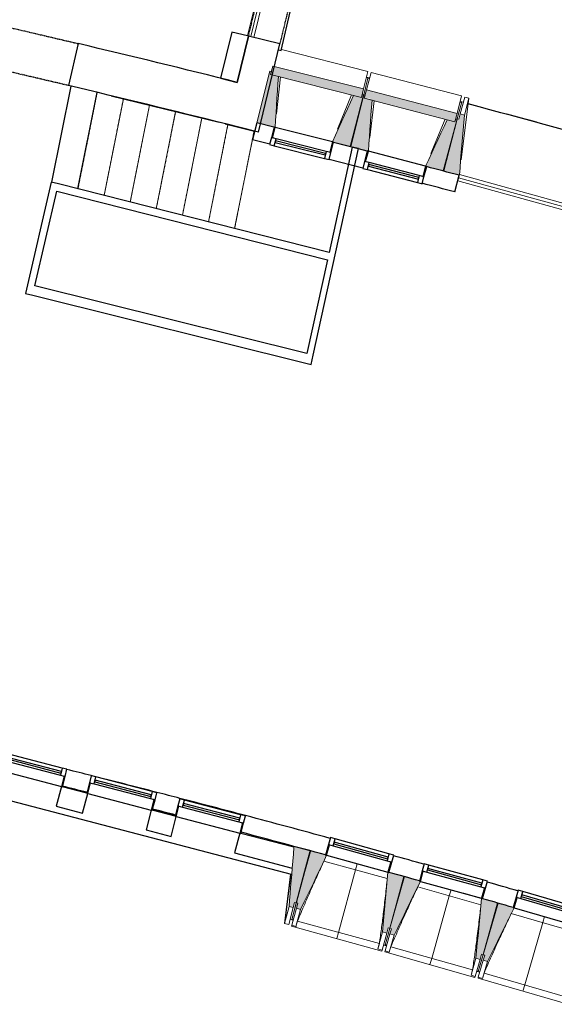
# Model space of a CAD drawing. Header units: millimetres. Extents: x -2845 to 74565, y -36590 to 13748.
# Tile 28 of 37: x 61941 to 66911, y -35002 to -25858. Entities that reach past the tile are written whole.
import ezdxf

# ---------------------------------------------------------------- set-up
doc = ezdxf.new("R2010")
doc.units = ezdxf.units.MM
doc.linetypes.add('Tiret', pattern=[2.5, 1.25, -1.25])
doc.linetypes.add('Tiret_2_', pattern=[2.5, 1.25, -1.25])
for name, color, linetype, lineweight in [('A-DETL-GENF', 7, 'Continuous', 18), ('A-DOOR', 7, 'Continuous', 25), ('A-FLOR', 7, 'Continuous', 25), ('A-GENM', 7, 'Continuous', 18), ('A-GLAZ', 7, 'Continuous', 25), ('A-WALL', 7, 'Continuous', 25), ('I-WALL', 7, 'Continuous', 25), ('MUR', 7, 'Continuous', 25), ('S-BEAM', 7, 'Continuous', 18), ('S-STRS', 7, 'Continuous', 18)]:
    doc.layers.add(name, color=color, linetype=linetype, lineweight=lineweight)
doc.layers.add('A-DOOR-HDLN', color=5, linetype='Tiret', lineweight=25, true_color=0x0000ff)

# ---------------------------------------------------------------- blocks, each defined once
blk = doc.blocks.new('20_MUR PREFA_01 - MODULE_01 B-3165811-2021_015_1111_DCE_1_50_N0 FINI_CFO_CDC')
at = {"layer": 'A-GENM'}
for p, q in [((0, 722.1), (0, 661.4)), ((0, 661.4), (0, 58.5)), ((0, 0.7), (0, 58.5))]:
    blk.add_line(p, q, dxfattribs=at)
blk = doc.blocks.new('Ouverture en rectangle - Ouverture en rectangle _83x207_-3216357-2021_015_1111_DCE_1_50_N0 FINI_CFO_CDC')
at = {"layer": 'A-DOOR-HDLN', "linetype": 'Tiret_2_'}
for p, q in [((-415, 200), (415, 200)), ((415, -200), (-415, -200))]:
    blk.add_line(p, q, dxfattribs=at)
blk = doc.blocks.new('Ouverture en rectangle - Ouverture en rectangle _129_5x239_-3440056-2021_015_1111_DCE_1_50_N0 FINI_CFO_CDC')
at = {"layer": 'A-DOOR-HDLN', "linetype": 'Tiret_2_'}
for p, q in [((-647.5, 150), (647.5, 150)), ((647.5, -150), (-647.5, -150))]:
    blk.add_line(p, q, dxfattribs=at)
blk = doc.blocks.new('B02_DC_STR_rvt-1-2021_015_1111_DCE_1_50_N0 FINI_CFO_CDC')
at = {"layer": 'S-BEAM', "lineweight": 5, "true_color": 0x787878}
for points in [[(11948.1, -26579.7), (11967.8, -26501.5), (11124.2, -26288.9), (11104.4, -26367.1), (11875.9, -26561.5)], [(11145.8, -26858), (11176.6, -26385.3), (11104.4, -26367.1), (11111.5, -26339.2), (11096.9, -26335.6), (10976.1, -26815.2), (11136.1, -26855.6)], [(12817.4, -26807.1), (12837.7, -26729.1), (11995.7, -26510.3), (11975.4, -26588.4), (12032.7, -26588.4), (12032.7, -26603.3), (12753.3, -26790.5)], [(11848.8, -27035.1), (11969.7, -26555.5), (11955.1, -26551.8), (11948.1, -26579.7), (11875.9, -26561.5), (11679.1, -26992.4), (11791.5, -27020.7)], [(12013.1, -27079.6), (12047.4, -26607.1), (11975.4, -26588.4), (11982.6, -26560.6), (11968.1, -26556.8), (11843.7, -27035.6), (12003.4, -27077.1)], [(12714.8, -27261.8), (12839.2, -26783.1), (12824.7, -26779.3), (12817.4, -26807.1), (12745.4, -26788.4), (12545.4, -27217.8), (12659.7, -27247.5)], [(12858.9, -27302.2), (12859.9, -27297.4), (12905.3, -26744.3), (12866.6, -26734), (12853.7, -26782.3), (12839.2, -26778.4), (12709.8, -27262.3), (12844.3, -27298.2)], [(11314.9, -34104.1), (11327.8, -34055.8), (11342.3, -34059.6), (11471.4, -33575.6), (11321.7, -33535.7), (11276.3, -34093.8)], [(11383.8, -34120.7), (11625.2, -33618.5), (11615.6, -33615.7), (11615.6, -33615.2), (11476, -33576.9), (11344, -34057.9), (11358.5, -34061.9), (11345.2, -34110.1), (11370.7, -34117.1)], [(12184.2, -34340.3), (12197.5, -34292.1), (12211.9, -34296.1), (12343.9, -33815.1), (12204.2, -33776.7), (12204, -33777.4), (12194.4, -33775), (12145.6, -34329.7), (12163.9, -34334.8)], [(12252.4, -34359.5), (12496.4, -33861), (12487.2, -33858.5), (12488, -33855.7), (12348.5, -33816.3), (12213.1, -34296.4), (12227.5, -34300.5), (12213.9, -34348.6), (12227.5, -34352.4)], [(13051.2, -34584.9), (13064.8, -34536.7), (13079.2, -34540.8), (13214.7, -34060.8), (13065.5, -34018.7), (13012.7, -34574), (13049.6, -34584.4)], [(13119.3, -34604.5), (13367.8, -34105.9), (13358.2, -34103.1), (13358.2, -34102.4), (13219.3, -34062.1), (13080.4, -34541.1), (13094.8, -34545.3), (13080.8, -34593.3), (13094.8, -34597.4)]]:
    blk.add_hatch(color=8, dxfattribs=at).paths.add_polyline_path(points)
at = {"layer": 'A-FLOR'}
for p, q in [((11202.9, -26144.9), (11506.7, -24829.1)), ((11176.5, -26138.3), (11202.9, -26144.9)), ((12023.8, -26401.9), (11994.7, -26394.5)), ((9313.9, -27429.3), (9492.4, -26533.9)), ((9621.6, -26564.5), (10627.5, -26810.8)), ((12880.2, -26625.1), (12865.7, -26621.3)), ((10681.6, -26824.3), (10956.1, -26893)), ((11290.1, -33794.5), (11283.1, -33852.1)), ((11283.1, -33852.1), (11240.8, -34198.9)), ((11300.8, -34215.2), (11315.3, -34219.1)), ((12154.3, -34449.3), (12183.2, -34457.3)), ((12183.5, -34456.5), (12169, -34452.4)), ((13020.5, -34693.6), (13049.4, -34701.8)), ((13035.2, -34696.8), (13020.8, -34692.7))]:
    blk.add_line(p, q, dxfattribs=at)
for start, end in [(74.357021, 75.155463), (74.842389, 74.977944)]:
    blk.add_arc((-17855.6, -142834.3), 120205.1, start, end, dxfattribs=at)
at = {"layer": 'A-WALL'}
for p, q in [((10898.6, -26011.2), (10794.6, -26440.2)), ((11190.2, -26081.9), (10898.6, -26011.2)), ((10991.3, -26901.9), (11190.2, -26081.9))]:
    blk.add_line(p, q, dxfattribs=at)
blk.add_arc((-22219.8, -158763.5), 135979.6, 75.863344, 75.989755, dxfattribs=at)
at = {"layer": 'I-WALL'}
for p, q in [((9316.3, -26080.1), (9225, -26469.6)), ((11499.3, -28973.6), (11920.7, -27055.6)), ((11862.1, -27042.7), (11647.6, -28019.1)), ((11920.7, -27055.6), (11862.1, -27042.7)), ((9063.6, -27366), (8825.7, -28400.5)), ((9131.4, -27383.1), (9063.6, -27366)), ((11647.6, -28019.1), (9131.4, -27383.1)), ((8913.8, -28329.7), (9115.7, -27451.4)), ((9115.7, -27451.4), (11632.6, -28087.5)), ((11632.6, -28087.5), (11441.1, -28959)), ((11441.1, -28959), (8913.8, -28329.7)), ((8825.7, -28400.5), (8893.6, -28417.4)), ((8893.6, -28417.4), (11480, -29061.5)), ((11480, -29061.5), (11499.3, -28973.6)), ((9159.2, -32979.2), (9111.2, -33163)), ((9395.3, -33040.9), (9168.9, -32981.7)), ((9356.9, -33227.2), (9405, -33043.4)), ((9111.2, -33163), (9356.9, -33227.2)), ((9995.1, -33197.7), (9947.1, -33381.5)), ((10217.7, -33255.8), (10004.8, -33200.2)), ((10179.3, -33442.2), (10227.3, -33258.4)), ((9947.1, -33381.5), (10179.3, -33442.2)), ((10817.5, -33412.6), (10769.5, -33596.4)), ((11321, -33544.2), (10827.2, -33415.1)), ((10769.5, -33596.4), (11305.3, -33736.5)), ((11474, -33584.2), (11469.5, -33583)), ((11420.5, -33766.6), (11423.7, -33767.4))]:
    blk.add_line(p, q, dxfattribs=at)
for radius, start, end in [(136379.6, 75.990858, 76.630059), (135979.6, 75.989755, 76.629546)]:
    blk.add_arc((-22219.8, -158763.5), radius, start, end, dxfattribs=at)
at = {"layer": 'MUR'}
for p, q in [((11297.6, -33796.5), (7153.3, -32713.3)), ((11407.8, -33825.3), (11405, -33824.5))]:
    blk.add_line(p, q, dxfattribs=at)
at = {"layer": 'S-BEAM'}
for p, q in [((12008.8, -26338.8), (11204.9, -26136.3)), ((11124.2, -26288.9), (11104.4, -26367.1)), ((11967.8, -26501.5), (11124.2, -26288.9)), ((11096.9, -26335.6), (10976.1, -26815.2)), ((11111.5, -26339.2), (11096.9, -26335.6)), ((11104.4, -26367.1), (11111.5, -26339.2)), ((11176.6, -26385.3), (11104.4, -26367.1)), ((11104.4, -26367.1), (11948.1, -26579.7)), ((11195.5, -26390.1), (11159.2, -26731.9)), ((12008.8, -26338.8), (11967.8, -26501.5)), ((12008.8, -26400), (11969.7, -26555.5)), ((11994.3, -26396.3), (12008.8, -26400)), ((11995.7, -26510.3), (12037.8, -26348)), ((12008.4, -26401.6), (12022.9, -26405.4)), ((12879.9, -26566.7), (12037.8, -26348)), ((11948.1, -26579.7), (11967.8, -26501.5)), ((11995.7, -26510.3), (11975.4, -26588.4)), ((12837.7, -26729.1), (11995.7, -26510.3)), ((11727.1, -26874.9), (11857, -26556.7)), ((11968.1, -26556.8), (11843.7, -27035.6)), ((11848.8, -27035.1), (11969.7, -26555.5)), ((11948.1, -26579.7), (11875.9, -26561.5)), ((11955.1, -26551.8), (11948.1, -26579.7)), ((11969.7, -26555.5), (11955.1, -26551.8)), ((11982.6, -26560.6), (11968.1, -26556.8)), ((11975.4, -26588.4), (11982.6, -26560.6)), ((12047.4, -26607.1), (11975.4, -26588.4)), ((11975.4, -26588.4), (12817.4, -26807.1)), ((12879.9, -26566.7), (12837.7, -26729.1)), ((12866.6, -26734), (12908.5, -26577.4)), ((12947.2, -26587.7), (12876.9, -27160.1)), ((12905.3, -26744.3), (12947.2, -26587.7)), ((12908.5, -26577.4), (12947.2, -26587.7)), ((12066.3, -26612), (12027.4, -26953.5)), ((12839.2, -26778.4), (12881.1, -26621.8)), ((12865, -26624.1), (12879.5, -26627.9)), ((12881.1, -26621.8), (12895.6, -26625.7)), ((12594.3, -27100.8), (12726.5, -26783.5)), ((12839.2, -26778.4), (12709.8, -27262.3)), ((12714.8, -27261.8), (12839.2, -26783.1)), ((12817.4, -26807.1), (12745.4, -26788.4)), ((12817.4, -26807.1), (12837.7, -26729.1)), ((12824.7, -26779.3), (12817.4, -26807.1)), ((12839.2, -26783.1), (12824.7, -26779.3)), ((12853.7, -26782.3), (12839.2, -26778.4)), ((12866.6, -26734), (12853.7, -26782.3)), ((12905.3, -26744.3), (12866.6, -26734)), ((10976.1, -26815.2), (11136.1, -26855.6)), ((11688.8, -26994.8), (11848.8, -27035.1)), ((11843.7, -27035.6), (12003.4, -27077.1)), ((12555.1, -27220.4), (12714.8, -27261.8)), ((12709.8, -27262.3), (12858.9, -27302.2)), ((11471.4, -33575.6), (11321.7, -33535.7)), ((11420.5, -33766.6), (11469.5, -33583)), ((11474, -33584.2), (11423.7, -33767.4)), ((11469.5, -33583), (11471.4, -33575.6)), ((11476, -33576.9), (11474, -33584.2)), ((11615.7, -33615.2), (11476, -33576.9)), ((12188.9, -33833.2), (11600.1, -33671.6)), ((11234.5, -34250.4), (11290.1, -33794.5)), ((11342.3, -34059.6), (11420.5, -33766.6)), ((11423.7, -33767.4), (11344, -34057.9)), ((12343.9, -33815.1), (12204.1, -33776.7)), ((12211.9, -34296.1), (12343.9, -33815.1)), ((12348.5, -33816.3), (12213.1, -34296.4)), ((12488, -33855.7), (12348.5, -33816.3)), ((13059.5, -34077.7), (12471.9, -33911.9)), ((12781.4, -33939.2), (13065.4, -34019.4)), ((11276.3, -34093.8), (11234.5, -34250.4)), ((11314.9, -34104.1), (11273.2, -34260.7)), ((11276.3, -34093.8), (11314.9, -34104.1)), ((11342.3, -34059.6), (11300.6, -34216.2)), ((11301.1, -34214.2), (11344, -34057.9)), ((11314.9, -34104.1), (11327.8, -34055.8)), ((11327.8, -34055.8), (11342.3, -34059.6)), ((11344, -34057.9), (11358.5, -34061.9)), ((11358.5, -34061.9), (11345.2, -34110.1)), ((13214.7, -34060.8), (13065.5, -34018.7)), ((13079.2, -34540.8), (13214.7, -34060.8)), ((13219.3, -34062.1), (13080.4, -34541.1)), ((13358.4, -34102.4), (13219.3, -34062.1)), ((11301.8, -34268.4), (11345.2, -34110.1)), ((11340.4, -34279), (11383.8, -34120.7)), ((11345.2, -34110.1), (11383.8, -34120.7)), ((13928.3, -34328.6), (13342, -34158.6)), ((11273.2, -34260.7), (11234.5, -34250.4)), ((11300.6, -34216.2), (11286.1, -34212.4)), ((11299.4, -34277.2), (11301.8, -34268.4)), ((11299.4, -34277.2), (12138.4, -34507.4)), ((11300.6, -34216.2), (11300.8, -34215.2)), ((11300.6, -34216.2), (11315, -34220.2)), ((11340.4, -34279), (11301.8, -34268.4)), ((11340.5, -34278.8), (11340.4, -34279)), ((11354.2, -34229.3), (12115.6, -34438.3)), ((12145.6, -34329.7), (12102.2, -34488.1)), ((12184.2, -34340.3), (12140.8, -34498.7)), ((12145.6, -34329.7), (12184.2, -34340.3)), ((12211.9, -34296.1), (12169, -34452.4)), ((12169, -34452.4), (12213.1, -34296.4)), ((12169.3, -34506.6), (12213.9, -34348.6)), ((12184.2, -34340.3), (12197.5, -34292.1)), ((12197.5, -34292.1), (12211.9, -34296.1)), ((12207.8, -34517.5), (12252.4, -34359.5)), ((12213.1, -34296.4), (12227.5, -34300.5)), ((12227.5, -34300.5), (12213.9, -34348.6)), ((12213.9, -34348.6), (12252.4, -34359.5)), ((12154, -34450.5), (12168.5, -34454.4)), ((12168.8, -34453.3), (12168.5, -34454.4)), ((12168.5, -34454.4), (12168.8, -34453.4)), ((12168.5, -34454.4), (12182.9, -34458.5)), ((12222.1, -34467.9), (12981.9, -34682.3)), ((12102.2, -34488.1), (12102.2, -34487.8)), ((12140.8, -34498.7), (12102.2, -34488.1)), ((12140.8, -34498.7), (12138.4, -34507.4)), ((12166.9, -34515.3), (12169.3, -34506.6)), ((12166.9, -34515.3), (13004.2, -34751.6)), ((12207.8, -34517.5), (12169.3, -34506.6)), ((12207.9, -34517.3), (12207.8, -34517.5)), ((13079.2, -34540.8), (13035.2, -34696.8)), ((13035.2, -34696.8), (13080.4, -34541.1)), ((13051.2, -34584.9), (13064.8, -34536.7)), ((13064.8, -34536.7), (13079.2, -34540.8)), ((13080.4, -34541.1), (13094.8, -34545.3)), ((13094.8, -34545.3), (13080.8, -34593.3)), ((13012.7, -34574), (12968.1, -34732)), ((13051.2, -34584.9), (13006.6, -34742.9)), ((13012.7, -34574), (13051.2, -34584.9)), ((13035.1, -34751), (13080.8, -34593.3)), ((13073.5, -34762.2), (13119.3, -34604.5)), ((13080.8, -34593.3), (13119.3, -34604.5)), ((12968.1, -34732), (12968.2, -34731.8)), ((13006.6, -34742.9), (12968.1, -34732)), ((13006.6, -34742.9), (13004.2, -34751.6)), ((13020.2, -34694.8), (13034.6, -34698.8)), ((13034.6, -34698.8), (13035, -34697.7)), ((13034.9, -34697.7), (13034.6, -34698.8)), ((13034.6, -34698.8), (13049, -34703)), ((13088.1, -34712.7), (13846.4, -34932.6)), ((13032.6, -34759.7), (13035.1, -34751)), ((13032.6, -34759.7), (13868.2, -35002)), ((13073.5, -34762.2), (13035.1, -34751)), ((13073.6, -34761.9), (13073.5, -34762.2))]:
    blk.add_line(p, q, dxfattribs=at)
at = {"layer": 'S-BEAM', "flags": 128}
for points in [[(11145.8, -26858), (11150.2, -26790.5), (11154.6, -26722.9), (11159, -26655.4), (11163.4, -26587.9), (11167.8, -26520.4), (11172.2, -26452.8), (11176.6, -26385.3)], [(11875.9, -26561.5), (11847.8, -26623), (11819.7, -26684.6), (11791.5, -26746.2), (11763.4, -26807.7), (11735.3, -26869.3), (11707.2, -26930.8), (11679.1, -26992.4)], [(12013.1, -27079.6), (12018, -27012.1), (12022.9, -26944.6), (12027.8, -26877.1), (12032.7, -26809.6), (12037.6, -26742.1), (12042.5, -26674.6), (12047.4, -26607.1)], [(12745.4, -26788.4), (12716.8, -26849.8), (12688.3, -26911.1), (12659.7, -26972.5), (12631.1, -27033.8), (12602.6, -27095.2), (12574, -27156.5), (12545.4, -27217.8)], [(12859.8, -27298.9), (12865.2, -27232.6), (12870.9, -27162.8), (12876.7, -27093.1), (12882.4, -27023.3), (12888.1, -26953.6), (12893.8, -26883.8), (12899.6, -26814), (12905.3, -26744.3)], [(11321, -33544.2), (11315.8, -33608.3), (11310.5, -33672.4), (11305.3, -33736.5)], [(11321.7, -33535.7), (11321.3, -33539.9), (11321, -33544.2)], [(11383.8, -34120.7), (11414, -34057.8), (11444.2, -33995), (11474.4, -33932.1), (11504.7, -33869.3), (11534.9, -33806.4), (11565.1, -33743.6), (11595.3, -33680.7), (11625.5, -33617.9)], [(11305.3, -33736.5), (11300.5, -33796), (11295.7, -33855.6), (11290.8, -33915.1), (11286, -33974.7), (11281.1, -34034.2), (11276.3, -34093.8)], [(12194.5, -33774), (12188.3, -33843.5), (12182.2, -33913), (12176.1, -33982.4), (12170, -34051.9), (12163.9, -34121.4), (12157.8, -34190.8), (12151.7, -34260.3), (12145.6, -34329.7)], [(12252.4, -34359.5), (12283.1, -34296.8), (12313.7, -34234.2), (12344.4, -34171.6), (12375, -34108.9), (12405.7, -34046.3), (12436.4, -33983.7), (12467, -33921.1), (12496.4, -33861)], [(13065.5, -34018.7), (13058.9, -34088.1), (13052.3, -34157.5), (13045.7, -34226.9), (13039.1, -34296.3), (13032.5, -34365.7), (13025.9, -34435.2), (13019.3, -34504.6), (13012.7, -34574)], [(13119.3, -34604.5), (13150.4, -34542.1), (13181.5, -34479.7), (13212.6, -34417.3), (13243.7, -34354.9), (13274.8, -34292.4), (13305.9, -34230), (13337, -34167.6), (13368.1, -34105.2)], [(11354.2, -34229.3), (11351.5, -34239.2), (11348.7, -34249.1), (11346, -34259), (11343.2, -34268.9), (11340.5, -34278.8)], [(12102.2, -34487.8), (12104.9, -34477.9), (12107.6, -34468), (12110.3, -34458.1), (12112.9, -34448.2), (12115.6, -34438.3)], [(12222.1, -34467.9), (12219.2, -34477.8), (12216.4, -34487.6), (12213.6, -34497.5), (12210.7, -34507.4), (12207.9, -34517.3)], [(12968.2, -34731.8), (12970.9, -34721.9), (12973.7, -34712), (12976.4, -34702.1), (12979.2, -34692.2), (12981.9, -34682.3)], [(13088.1, -34712.7), (13085.2, -34722.6), (13082.3, -34732.4), (13079.4, -34742.3), (13076.5, -34752.1), (13073.6, -34761.9)]]:
    blk.add_lwpolyline(points, dxfattribs=at)
at = {"layer": 'S-BEAM'}
for points, knots in [([(11600.2, -33671.6), (11582.4, -33709.9), (11555, -33769.2), (11518.7, -33849.7), (11488.2, -33917.9), (11455.8, -33991.6), (11410.1, -34097.1), (11376.4, -34176.3), (11354.2, -34229.3)], [0.0183454, 0.0183454, 0.0183454, 0.0183454, 0.2222222, 0.3333333, 0.4444444, 0.5833333, 0.7222222, 1, 1, 1, 1]), ([(12115.6, -34438.3), (12122, -34392.8), (12131.3, -34324.5), (12143.1, -34233.3), (12152.5, -34159.2), (12162.1, -34079.3), (12171.9, -33993.5), (12180.8, -33911.5), (12186.3, -33858), (12188.7, -33833.1)], [0, 0, 0, 0, 0.2222222, 0.3333333, 0.4444444, 0.5833333, 0.7222222, 0.8611111, 0.9816328, 0.9816328, 0.9816328, 0.9816328]), ([(12472.1, -33912), (12453.9, -33950.1), (12426.2, -34009.2), (12389.2, -34089.4), (12358.3, -34157.4), (12325.3, -34230.9), (12278.8, -34336), (12244.6, -34415.1), (12222.1, -34467.9)], [0.0183454, 0.0183454, 0.0183454, 0.0183454, 0.2222222, 0.3333333, 0.4444444, 0.5833333, 0.7222222, 1, 1, 1, 1]), ([(12981.9, -34682.3), (12988.6, -34636.9), (12998.4, -34568.6), (13010.9, -34477.6), (13020.8, -34403.5), (13031, -34323.6), (13041.4, -34238), (13050.9, -34156), (13056.7, -34102.5), (13059.4, -34077.7)], [0, 0, 0, 0, 0.2222222, 0.3333333, 0.4444444, 0.5833333, 0.7222222, 0.8611111, 0.9816328, 0.9816328, 0.9816328, 0.9816328]), ([(13342.1, -34158.6), (13323.7, -34196.6), (13295.5, -34255.5), (13258, -34335.4), (13226.6, -34403.2), (13193.1, -34476.4), (13145.8, -34581.2), (13111.1, -34660), (13088.1, -34712.7)], [0.0183454, 0.0183454, 0.0183454, 0.0183454, 0.2222222, 0.3333333, 0.4444444, 0.5833333, 0.7222222, 1, 1, 1, 1])]:
    blk.add_open_spline(points, degree=3, knots=knots, dxfattribs=at)
at = {"layer": 'S-STRS'}
for p, q in [((9071.3, -27367.9), (9249.2, -26475.4)), ((9313.9, -27429.3), (9492.4, -26533.9)), ((9556.6, -27490.6), (9735.6, -26592.9)), ((9799.3, -27551.9), (9978.7, -26652.3)), ((10042, -27613.3), (10221.7, -26711.8)), ((10284.7, -27674.6), (10464.8, -26771.2)), ((10527.4, -27736), (10707.8, -26831)), ((10770.1, -27797.3), (10950.4, -26892.6))]:
    blk.add_line(p, q, dxfattribs=at)
at = {"layer": 'S-STRS', "color": 176, "linetype": 'Tiret_2_', "true_color": 0x000080}
for p, q in [((9313.9, -27429.3), (9492.4, -26533.9)), ((9556.6, -27490.6), (9735.6, -26592.9)), ((9799.3, -27551.9), (9978.7, -26652.3)), ((10042, -27613.3), (10221.7, -26711.8)), ((10284.7, -27674.6), (10464.8, -26771.2)), ((10527.4, -27736), (10707.8, -26831)), ((10770.1, -27797.3), (10950.4, -26892.6))]:
    blk.add_line(p, q, dxfattribs=at)
at = {"layer": 'A-DOOR', "color": 5, "lineweight": 25, "true_color": 0x0000ff}
for name, p, rotation in [('Ouverture en rectangle - Ouverture en rectangle _129_5x239_-3440056-2021_015_1111_DCE_1_50_N0 FINI_CFO_CDC', (11197, -25417.3), 256.3659729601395), ('Ouverture en rectangle - Ouverture en rectangle _83x207_-3216357-2021_015_1111_DCE_1_50_N0 FINI_CFO_CDC', (8866.6, -26180.1), 346.804408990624)]:
    blk.add_blockref(name, p, dxfattribs=dict(at, rotation=rotation))
at = {"layer": 'S-BEAM', "color": 5, "lineweight": 25, "true_color": 0x0000ff}
for p, rotation in [((11910, -33696), 164.6538279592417), ((12781.6, -33938.6), 164.2421932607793), ((13651.5, -34187.4), 163.8305585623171)]:
    blk.add_blockref('20_MUR PREFA_01 - MODULE_01 B-3165811-2021_015_1111_DCE_1_50_N0 FINI_CFO_CDC', p, dxfattribs=dict(at, rotation=rotation))
blk = doc.blocks.new('XXX_VIDE FENETRE - 590-389517-2021_015_1111_DCE_1_50_N0 FINI_CFO_CDC')
at = {"layer": 'A-GLAZ'}
for p, q in [((-305.1, 0), (-305.1, -100)), ((-295.1, 0), (-305.1, 0)), ((295.1, 0), (-295.1, 0)), ((-295.1, -100), (-295.1, 0)), ((305.1, 0), (295.1, 0)), ((295.1, 0), (295.1, -100)), ((305.1, -100), (305.1, 0)), ((-305.1, -100), (-295.1, -100)), ((-260.1, -100), (-305.1, -100)), ((-305.1, -100), (-305.1, -167.5)), ((-305.1, -167.5), (-260.1, -167.5)), ((-260.1, -167.5), (-260.1, -100)), ((260.1, -100), (-260.1, -100)), ((-260.1, -167.5), (260.1, -167.5)), ((260.1, -100), (260.1, -167.5)), ((305.1, -100), (260.1, -100)), ((260.1, -167.5), (305.1, -167.5)), ((295.1, -100), (305.1, -100)), ((305.1, -167.5), (305.1, -100))]:
    blk.add_line(p, q, dxfattribs=at)
at = {"layer": 'A-GLAZ', "color": 173, "true_color": 0x5c63b1}
for p, q in [((260.1, -120), (-260.1, -120)), ((-260.1, -120), (-260.1, -135)), ((-260.1, -135), (260.1, -135)), ((260.1, -135), (260.1, -120))]:
    blk.add_line(p, q, dxfattribs=at)
blk = doc.blocks.new('XXX_VIDE FENETRE - 550-377501-2021_015_1111_DCE_1_50_N0 FINI_CFO_CDC')
at = {"layer": 'A-GLAZ'}
for p, q in [((-285, 0), (-285, -100)), ((-275, 0), (-285, 0)), ((275, 0), (-275, 0)), ((-275, -100), (-275, 0)), ((285, 0), (275, 0)), ((275, 0), (275, -100)), ((285, -100), (285, 0)), ((-285, -100), (-275, -100)), ((-240, -100), (-285, -100)), ((-285, -100), (-285, -167.5)), ((-285, -167.5), (-240, -167.5)), ((-240, -167.5), (-240, -100)), ((240, -100), (-240, -100)), ((-240, -167.5), (240, -167.5)), ((240, -100), (240, -167.5)), ((285, -100), (240, -100)), ((240, -167.5), (285, -167.5)), ((275, -100), (285, -100)), ((285, -167.5), (285, -100))]:
    blk.add_line(p, q, dxfattribs=at)
at = {"layer": 'A-GLAZ', "color": 173, "true_color": 0x5c63b1}
for p, q in [((240, -120), (-240, -120)), ((-240, -120), (-240, -135)), ((-240, -135), (240, -135)), ((240, -135), (240, -120))]:
    blk.add_line(p, q, dxfattribs=at)
blk = doc.blocks.new('XXX_VIDE FENETRE - 610-V10-2021_015_1111_DCE_1_50_N0 FINI_CFO_CDC')
at = {"layer": 'A-GLAZ'}
for p, q in [((-315, 0), (-315, -100)), ((-305, 0), (-315, 0)), ((-305, -100), (-305, 0)), ((305, 0), (-305, 0)), ((315, 0), (305, 0)), ((305, 0), (305, -100)), ((315, -100), (315, 0)), ((-315, -100), (-305, -100)), ((-270, -100), (-315, -100)), ((-315, -100), (-315, -167.5)), ((-315, -167.5), (-270, -167.5)), ((-270, -167.5), (-270, -100)), ((270, -100), (-270, -100)), ((-270, -167.5), (270, -167.5)), ((270, -100), (270, -167.5)), ((315, -100), (270, -100)), ((270, -167.5), (315, -167.5)), ((305, -100), (315, -100)), ((315, -167.5), (315, -100))]:
    blk.add_line(p, q, dxfattribs=at)
at = {"layer": 'A-GLAZ', "color": 173, "true_color": 0x5c63b1}
for p, q in [((270, -120), (-270, -120)), ((-270, -120), (-270, -135)), ((-270, -135), (270, -135)), ((270, -135), (270, -120))]:
    blk.add_line(p, q, dxfattribs=at)
blk = doc.blocks.new('51_2V_PV_MV_XX_XX - Type 1-413034-2021_015_1111_DCE_1_50_N0 FINI_CFO_CDC')
at = {"layer": 'A-DETL-GENF'}
for p, q in [((-740, 34), (-740, 94)), ((-740, 94), (740, 94)), ((740, 94), (740, 34)), ((740, 64), (-740, 64)), ((740, 34), (-740, 34))]:
    blk.add_line(p, q, dxfattribs=at)
blk = doc.blocks.new('51_1V_PV_MM_XX_XX - Type 1-419808-2021_015_1111_DCE_1_50_N0 FINI_CFO_CDC')
at = {"layer": 'A-DETL-GENF'}
for p, q in [((-654, 34), (-654, 94)), ((-654, 94), (654, 94)), ((654, 94), (654, 34)), ((654, 64), (-654, 64)), ((654, 34), (-654, 34))]:
    blk.add_line(p, q, dxfattribs=at)
blk = doc.blocks.new('B02_ARC_rvt-1-2021_015_1111_DCE_1_50_N0 FINI_CFO_CDC')
at = {"layer": 'A-FLOR'}
for p, q in [((9071.3, -27367.9), (9249.2, -26475.4)), ((12003.1, -27078.2), (11920.4, -27056.7)), ((12858.5, -27303.5), (12856.7, -27303)), ((10010.3, -33189.7), (10220.7, -33244.2)), ((11226.3, -33509.8), (11321.8, -33535.4)), ((11471.4, -33575.8), (11476, -33577.1)), ((12343.8, -33815.4), (12348.4, -33816.7)), ((13214.6, -34061.2), (13219.1, -34062.5))]:
    blk.add_line(p, q, dxfattribs=at)
for start, end in [(75.829042, 75.935652), (74.969452, 75.154772)]:
    blk.add_arc((-21392, -154971), 125764.8, start, end, dxfattribs=at)
at = {"layer": 'I-WALL'}
for p, q in [((10743.3, -25972.8), (10639.1, -26402.5)), ((10890.4, -26008.5), (10743.3, -25972.8)), ((10794.6, -26440.2), (10898.8, -26010.5)), ((10639.1, -26402.5), (10794.6, -26440.2)), ((10976.1, -26815.2), (10936.3, -26970.2)), ((11135.9, -26856.2), (10976.1, -26815.2)), ((10936.3, -26970.2), (11096.8, -27011.4)), ((12003, -27078.7), (11688, -26997.9)), ((11648.9, -27153), (11962.8, -27233.5)), ((12815.4, -27457.6), (12856.7, -27303)), ((10048.2, -33034.3), (10047.2, -33038.1)), ((10260, -33093.8), (10261.2, -33089.4)), ((10870.5, -33249.3), (10869.5, -33253.1)), ((13075.6, -34020), (13075.2, -34021.4))]:
    blk.add_line(p, q, dxfattribs=at)
for centre, radius, start, end in [((-22219.8, -158763.5), 136059.6, 75.060312, 75.19197), ((-22219.8, -158763.5), 135899.6, 75.060312, 75.191678), ((-21392, -154971), 125924.8, 75.828432, 75.934906), ((-21392, -154971), 125764.8, 75.829036, 75.935646), ((-21392, -154971), 125924.8, 75.441676, 75.541777), ((-21392, -154971), 125764.8, 75.441789, 75.542016), ((-21392, -154971), 125924.8, 74.783969, 75.155026), ((-21392, -154971), 125764.8, 74.784135, 75.154774), ((-21392, -154971), 125924.8, 74.372308, 74.506328), ((-21392, -154971), 125764.8, 74.37195, 74.50614), ((-21392, -154971), 125924.8, 73.95959, 74.09466), ((-21392, -154971), 125764.8, 73.959754, 74.093948)]:
    blk.add_arc(centre, radius, start, end, dxfattribs=at)
at = {"layer": 'MUR'}
blk.add_line((13065.5, -34018.7), (12901.9, -33972.2), dxfattribs=at)
for start, end in [(75.541777, 75.828432), (75.155026, 75.441676)]:
    blk.add_arc((-21392, -154971), 125924.8, start, end, dxfattribs=at)
at = {"layer": 'A-DOOR', "lineweight": 18}
for name, p, rotation in [('51_1V_PV_MM_XX_XX - Type 1-419808-2021_015_1111_DCE_1_50_N0 FINI_CFO_CDC', (11135.9, -25395.1), 76.3659729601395), ('51_2V_PV_MV_XX_XX - Type 1-413034-2021_015_1111_DCE_1_50_N0 FINI_CFO_CDC', (13582.6, -27461.1), 164.6014896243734)]:
    blk.add_blockref(name, p, dxfattribs=dict(at, rotation=rotation))
at = {"layer": 'A-GLAZ', "lineweight": 18}
for name, p, rotation in [('XXX_VIDE FENETRE - 550-377501-2021_015_1111_DCE_1_50_N0 FINI_CFO_CDC', (11412.4, -26925.2), 345.8587770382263), ('XXX_VIDE FENETRE - 550-377501-2021_015_1111_DCE_1_50_N0 FINI_CFO_CDC', (12279.3, -27148.7), 345.4396812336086), ('XXX_VIDE FENETRE - 610-V10-2021_015_1111_DCE_1_50_N0 FINI_CFO_CDC', (8864.1, -32902.1), 165.3533528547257), ('XXX_VIDE FENETRE - 610-V10-2021_015_1111_DCE_1_50_N0 FINI_CFO_CDC', (9700, -33120.5), 165.3533528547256), ('XXX_VIDE FENETRE - 610-V10-2021_015_1111_DCE_1_50_N0 FINI_CFO_CDC', (10522.4, -33335.5), 165.3533528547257), ('XXX_VIDE FENETRE - 590-389517-2021_015_1111_DCE_1_50_N0 FINI_CFO_CDC', (11909.8, -33696.6), 164.6538279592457), ('XXX_VIDE FENETRE - 590-389517-2021_015_1111_DCE_1_50_N0 FINI_CFO_CDC', (12781.4, -33939.2), 164.6538279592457), ('XXX_VIDE FENETRE - 590-389517-2021_015_1111_DCE_1_50_N0 FINI_CFO_CDC', (13651.3, -34188), 163.8305585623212)]:
    blk.add_blockref(name, p, dxfattribs=dict(at, rotation=rotation))

msp = doc.modelspace()

# ---------------------------------------------------------------- block references
at = {"lineweight": 5}
for name in ['B02_DC_STR_rvt-1-2021_015_1111_DCE_1_50_N0 FINI_CFO_CDC', 'B02_ARC_rvt-1-2021_015_1111_DCE_1_50_N0 FINI_CFO_CDC']:
    msp.add_blockref(name, (53169.3, 0), dxfattribs=at)

doc.saveas('drawing.dxf')
